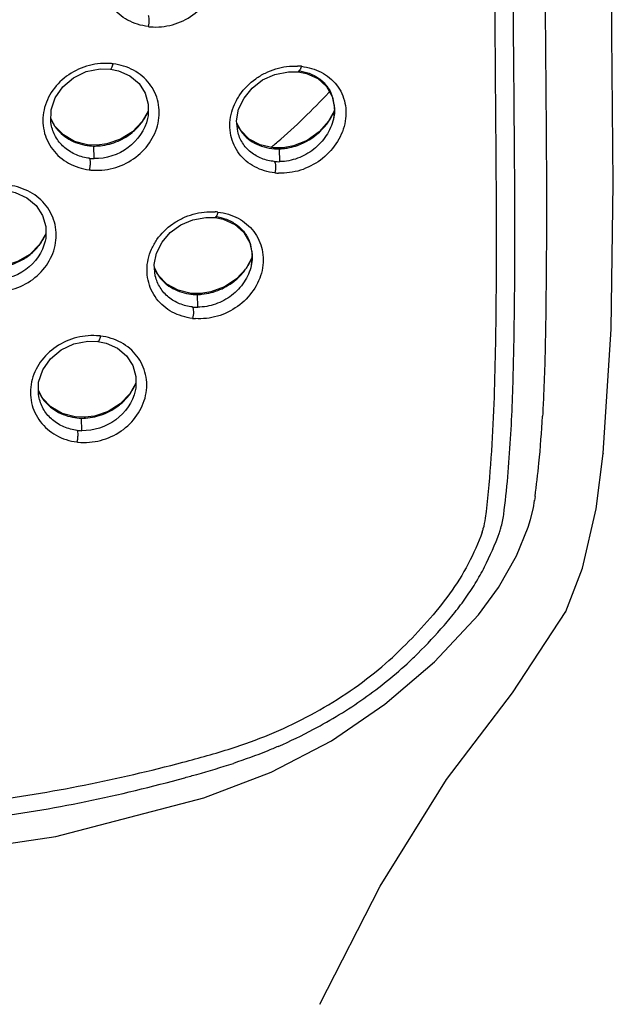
# Model space of a CAD drawing. Header units: millimetres. Extents: x 1200 to 1620, y -113 to 480.
# Tile 28 of 51: x 1308.57 to 1315.33, y 311 to 322.2. Entities that reach past the tile are written whole.
import ezdxf

# ---------------------------------------------------------------- set-up
doc = ezdxf.new("R2010")
doc.units = ezdxf.units.MM
doc.header["$LTSCALE"] = 0.1

msp = doc.modelspace()

# ---------------------------------------------------------------- linework, layer by layer
at = {"color": 7, "linetype": 'Continuous'}
for p, q in [((1311.6339, 321.6088), (1311.7436, 321.6075)), ((1312.0689, 321.4401), (1312.1329, 321.3254)), ((1312.1329, 321.3254), (1312.1587, 321.1955)), ((1312.1589, 321.1681), (1312.0914, 321.0439)), ((1312.1587, 321.1955), (1312.1475, 321.07)), ((1308.9745, 320.9906), (1308.9306, 321.0768)), ((1310.0318, 321.0782), (1310.0315, 321.0767)), ((1312.1477, 321.0711), (1312.1475, 321.07)), ((1308.9375, 320.9898), (1308.9367, 320.9936)), ((1311.0917, 320.9377), (1311.0473, 321.0236)), ((1309.4578, 320.772), (1309.3476, 320.7768)), ((1309.4226, 320.6199), (1309.4188, 320.763)), ((1309.5682, 320.7865), (1309.4578, 320.772)), ((1309.467, 320.764), (1309.4578, 320.772)), ((1311.5382, 320.585), (1311.5346, 320.7311)), ((1311.6919, 320.7645), (1311.5759, 320.7428)), ((1311.5904, 320.7354), (1311.5759, 320.7428)), ((1310.6947, 319.9516), (1310.7987, 319.9489)), ((1311.1271, 319.7795), (1311.1941, 319.6633)), ((1308.8653, 319.6837), (1308.8649, 319.6821)), ((1311.1941, 319.6633), (1311.2221, 319.5318)), ((1311.2226, 319.4969), (1311.1519, 319.37)), ((1311.2221, 319.5318), (1311.2113, 319.4019)), ((1310.1547, 319.29), (1310.1108, 319.3755)), ((1311.2115, 319.4028), (1311.2113, 319.4019)), ((1310.6381, 319.0847), (1310.5262, 319.0865)), ((1310.6018, 318.9296), (1310.5981, 319.0742)), ((1310.7514, 319.1029), (1310.6381, 319.0847)), ((1310.6503, 319.0769), (1310.6381, 319.0847)), ((1314.5617, 318.7202), (1314.5613, 318.6949)), ((1308.8333, 317.896), (1308.7894, 317.9821)), ((1309.8908, 317.9807), (1309.8905, 317.9793)), ((1308.7963, 317.8953), (1308.7955, 317.8989)), ((1309.3162, 317.6765), (1309.2063, 317.6816)), ((1309.4264, 317.6906), (1309.3162, 317.6765)), ((1309.2813, 317.5245), (1309.2776, 317.6676)), ((1309.3252, 317.6685), (1309.3162, 317.6765)), ((1315.2187, 317.2671), (1315.2187, 317.2668)), ((1314.4233, 316.6476), (1314.4374, 316.732)), ((1314.4372, 316.732), (1314.4373, 316.7322)), ((1314.2298, 316.1024), (1314.3631, 316.4259)), ((1314.3634, 316.4257), (1314.3635, 316.4258)), ((1314.7947, 315.4667), (1314.7943, 315.4659)), ((1313.2987, 314.8936), (1313.8004, 315.4313)), ((1312.7337, 314.4138), (1313.2987, 314.8936)), ((1310.6727, 313.3475), (1311.4389, 313.6382))]:
    msp.add_line(p, q, dxfattribs=at)
msp.add_line((1314.4426, 316.7772), (1314.4374, 316.732))
for points in [[(1315.3175, 322.036), (1315.3, 325.4667), (1315.3082, 329.3667), (1315.3069, 333.5151)], [(1315.2187, 317.2671), (1315.3104, 318.6782), (1315.3337, 320.3365), (1315.3175, 322.0362)], [(1308.9375, 320.9898), (1308.93, 321.0298), (1308.9319, 321.1728), (1308.979, 321.3123), (1309.0662, 321.4381), (1309.1867, 321.5401), (1309.3329, 321.609), (1309.4927, 321.6406), (1309.6075, 321.6377)], [(1309.6075, 321.6377), (1309.7011, 321.6181), (1309.8301, 321.5603), (1309.9333, 321.4739), (1310.0038, 321.3647), (1310.0392, 321.2398), (1310.0375, 321.1075), (1310.0315, 321.0767)], [(1311.057, 320.9294), (1311.0447, 321.0487), (1311.0679, 321.1814), (1311.1287, 321.3085), (1311.2212, 321.4224), (1311.3411, 321.5147), (1311.4816, 321.5782), (1311.6339, 321.6088)], [(1311.7436, 321.6075), (1311.8393, 321.5886), (1311.9685, 321.5301), (1312.0689, 321.4401)], [(1310.0382, 321.161), (1309.9691, 321.0401), (1309.8593, 320.9255), (1309.7224, 320.8392), (1309.5682, 320.7865)], [(1312.0914, 321.0439), (1311.9836, 320.9229), (1311.8475, 320.8275), (1311.6919, 320.7645)], [(1309.3476, 320.7768), (1309.1999, 320.816), (1309.0723, 320.889), (1308.9745, 320.9906)], [(1311.5759, 320.7428), (1311.462, 320.7421), (1311.3134, 320.7747), (1311.187, 320.8419), (1311.0917, 320.9377)], [(1308.4306, 320.2554), (1308.5245, 320.2349), (1308.6559, 320.1753), (1308.7623, 320.0864), (1308.8354, 319.9742), (1308.8723, 319.8464), (1308.8708, 319.7121), (1308.8649, 319.6821)], [(1310.119, 319.2849), (1310.1072, 319.4151), (1310.1332, 319.5457), (1310.1955, 319.6695), (1310.2885, 319.7791), (1310.4078, 319.8663), (1310.5461, 319.925), (1310.6947, 319.9516)], [(1310.7987, 319.9489), (1310.893, 319.9297), (1311.0237, 319.8706), (1311.1271, 319.7795)], [(1308.8714, 319.7636), (1308.7997, 319.6416), (1308.689, 319.5304), (1308.5515, 319.4486), (1308.3977, 319.401)], [(1311.1519, 319.37), (1311.043, 319.252), (1310.9064, 319.161), (1310.7514, 319.1029)], [(1310.5262, 319.0865), (1310.3781, 319.122), (1310.2512, 319.1917), (1310.1547, 319.29)], [(1308.7963, 317.8953), (1308.7888, 317.9349), (1308.7907, 318.0779), (1308.8378, 318.2171), (1308.9249, 318.3427), (1309.0455, 318.4442), (1309.1917, 318.5126), (1309.3514, 318.5437), (1309.4659, 318.5405)], [(1309.4659, 318.5405), (1309.5594, 318.5207), (1309.6887, 318.4626), (1309.7921, 318.3759), (1309.8628, 318.2665), (1309.8982, 318.1414), (1309.8963, 318.0091), (1309.8905, 317.9793)], [(1309.8971, 318.0632), (1309.8277, 317.9424), (1309.7177, 317.8284), (1309.5806, 317.7427), (1309.4264, 317.6906)], [(1309.2063, 317.6816), (1309.0587, 317.721), (1308.9311, 317.7943), (1308.8333, 317.896)], [(1314.7943, 315.4659), (1314.984, 315.9623), (1315.1371, 316.6352), (1315.2187, 317.2668)], [(1314.3634, 316.4257), (1314.3908, 316.5125), (1314.4233, 316.6476)], [(1313.8004, 315.4313), (1314.0254, 315.7386), (1314.2298, 316.1024)], [(1311.9936, 310.9986), (1312.6789, 312.3427), (1313.436, 313.5559), (1314.1845, 314.5424), (1314.7947, 315.4667)], [(1311.4389, 313.6382), (1312.1267, 313.9976), (1312.7337, 314.4138)], [(1300.8371, 313.3573), (1302.516, 312.9165), (1304.1555, 312.6714), (1305.7529, 312.5922), (1307.3484, 312.6656), (1308.9846, 312.9067), (1310.6726, 313.3475)]]:
    msp.add_lwpolyline(points, dxfattribs=at)
for centre, radius, start, end in [((1310.1177, 322.7944), 0.6774, 263.14132, 265.28399), ((1309.5522, 321.0097), 0.6941, 82.94777, 84.27138), ((1311.7091, 320.9876), 0.6859, 83.88675, 87.54205), ((1307.0467, 326.037), 6.8728, 317.24615, 317.50784), ((1306.9016, 326.1785), 7.0754, 310.63958, 317.20315), ((1311.7154, 321.1831), 0.4434, 18.18567, 20.61122), ((1311.6991, 321.1781), 0.4605, 7.22871, 18.14367), ((1309.4743, 321.4061), 0.6168, 334.86615, 337.25085), ((1311.5293, 321.4303), 0.6837, 329.91476, 335.95538), ((1311.5436, 321.4237), 0.6679, 335.97562, 336.36313), ((1311.5499, 321.421), 0.6611, 336.36201, 337.39633), ((1311.6947, 321.1775), 0.4649, 0.42087, 7.2311), ((1309.389, 321.274), 0.5036, 203.9615, 206.20271), ((1309.3868, 321.2729), 0.5012, 206.19792, 211.97067), ((1309.4428, 321.4221), 0.6522, 321.84853, 326.99736), ((1309.4441, 321.4213), 0.6507, 326.99667, 330.01415), ((1309.447, 321.4196), 0.6474, 330.01508, 331.61009), ((1309.4572, 321.4142), 0.6358, 331.60218, 334.86218), ((1311.5141, 321.4391), 0.7012, 324.90453, 329.06073), ((1311.5188, 321.4362), 0.6958, 329.06459, 329.93072), ((1309.4314, 321.4356), 0.6698, 309.06683, 311.00248), ((1309.4428, 321.4227), 0.6526, 310.99083, 321.80892), ((1311.4764, 321.205), 0.4702, 203.74683, 213.52786), ((1311.4565, 321.1921), 0.4464, 213.56877, 220.13221), ((1311.5, 321.4502), 0.7192, 312.56946, 322.50845), ((1311.5116, 321.4408), 0.7044, 322.53904, 324.90699), ((1309.4287, 321.3639), 0.601, 259.33131, 269.05918), ((1309.4304, 321.3776), 0.6146, 268.92326, 270.40333), ((1309.4304, 321.3792), 0.6162, 270.40389, 273.38899), ((1306.748, 326.3546), 7.3091, 309.89461, 310.14115), ((1306.7662, 326.3331), 7.2809, 310.14095, 310.65582), ((1311.5136, 321.3588), 0.628, 271.9218, 273.60356), ((1311.5125, 321.3742), 0.6435, 273.6105, 276.93578), ((1311.5121, 321.3815), 0.6508, 276.89916, 281.97337), ((1309.4353, 321.1863), 0.5665, 263.39345, 268.71366), ((1309.4515, 321.1685), 0.6813, 262.84538, 264.2134), ((1311.5253, 321.1463), 0.5614, 264.75557, 271.31035), ((1311.5508, 321.124), 0.6707, 263.83941, 267.63009), ((1310.7529, 319.3269), 0.6889, 83.36181, 86.00262), ((1308.3016, 320.0151), 0.6245, 325.71702, 329.39927), ((1308.3122, 320.0089), 0.6123, 329.3982, 333.25841), ((1308.325, 320.0025), 0.598, 333.2595, 336.78161), ((1308.296, 320.0189), 0.6313, 321.94317, 323.59472), ((1308.2967, 320.0184), 0.6304, 323.59444, 325.72119), ((1310.7718, 319.5124), 0.4508, 19.17375, 21.0385), ((1310.7597, 319.5085), 0.4636, 7.74048, 19.14614), ((1310.616, 319.7505), 0.6589, 332.26801, 335.40544), ((1310.6354, 319.7415), 0.6375, 335.41152, 337.36117), ((1310.7593, 319.5084), 0.464, 1.28954, 7.74023), ((1310.5538, 319.5656), 0.4866, 203.99466, 206.90987), ((1310.5966, 319.761), 0.6809, 322.75301, 327.79019), ((1310.5988, 319.7596), 0.6783, 327.79055, 330.03572), ((1310.6025, 319.7575), 0.674, 330.03536, 332.27617), ((1310.55, 319.5636), 0.4823, 206.90392, 212.63754), ((1310.5843, 319.7746), 0.6993, 310.31531, 312.33783), ((1310.5959, 319.762), 0.6821, 312.32651, 322.7175), ((1310.5915, 319.6705), 0.5963, 261.26204, 270.63519), ((1310.593, 319.6918), 0.6175, 270.4738, 272.07125), ((1310.5928, 319.6964), 0.6221, 272.07313, 275.28239), ((1310.6005, 319.4934), 0.5638, 264.06859, 270.12671), ((1310.6214, 319.4724), 0.6751, 263.31217, 266.04522), ((1309.4076, 317.9125), 0.6947, 82.80542, 84.036), ((1309.3098, 318.321), 0.6434, 329.94675, 331.41788), ((1309.3199, 318.3156), 0.6319, 331.40971, 334.70975), ((1309.3374, 318.3073), 0.6126, 334.71333, 337.23536), ((1309.2483, 318.1796), 0.5042, 203.99185, 206.12342), ((1309.2463, 318.1785), 0.5019, 206.11879, 211.95987), ((1309.3052, 318.3244), 0.6492, 310.75, 321.64895), ((1309.3055, 318.3235), 0.6484, 321.69025, 326.81254), ((1309.3069, 318.3227), 0.6468, 326.81182, 329.94559), ((1309.2934, 318.3379), 0.6671, 308.88552, 310.7629), ((1309.2889, 318.2701), 0.6026, 259.16691, 268.91863), ((1301.3025, 318.439), 13.2465, 354.44352, 356.75474), ((1309.2906, 318.2832), 0.6157, 268.78675, 270.24826), ((1309.2906, 318.2847), 0.6171, 270.24877, 273.19659), ((1309.2954, 318.092), 0.5677, 263.29523, 268.58061), ((1309.3104, 318.0618), 0.6711, 262.75213, 264.04484), ((1304.2434, 318.1585), 10.2922, 352.28762, 354.41265), ((1314.35, 316.4304), 0.0142, 334.62395, 340.9523), ((1314.6929, 315.5143), 0.1124, 330.10257, 334.47529), ((1309.9558, 318.0716), 4.2386, 308.86394, 314.66006), ((1309.8867, 318.2432), 4.5779, 313.13067, 314.05147)]:
    msp.add_arc(centre, radius, start, end, dxfattribs=at)
for points, knots in [([(1314.5546, 333.3352), (1314.5514, 332.1169), (1314.5426, 329.6806), (1314.534, 326.0256), (1314.5531, 322.3723), (1314.5824, 319.9367), (1314.562, 318.7202)], [0, 0, 0, 0, 0.2500734, 0.5001038, 0.7502449, 1, 1, 1, 1]), ([(1314.2132, 319.9704), (1314.2125, 320.1889), (1314.2094, 320.6257), (1314.2023, 321.4986), (1314.1939, 322.5889), (1314.1855, 323.8969), (1314.1784, 325.6406), (1314.1794, 327.8205), (1314.1845, 329.5646), (1314.1872, 330.4367)], [0, 0, 0, 0, 0.0626367, 0.1252001, 0.2502178, 0.3751665, 0.5001, 0.750009, 1, 1, 1, 1]), ([(1313.8786, 316.5284), (1313.9296, 316.9346), (1313.9702, 317.5463), (1313.9928, 318.3604), (1314.0016, 318.9678), (1314.0056, 319.5747), (1314.0035, 320.1812), (1313.9985, 320.7873), (1313.9922, 321.5951), (1313.9845, 322.6046), (1313.9742, 324.2192), (1313.9708, 325.4301), (1313.9705, 326.2373)], [0, 0, 0, 0, 0.1264354, 0.1890586, 0.2515765, 0.3140579, 0.3764951, 0.4388996, 0.5012845, 0.6260072, 0.7506815, 1, 1, 1, 1]), ([(1310.0368, 322.1218), (1309.956, 322.1323), (1309.7982, 322.1795), (1309.6105, 322.3375), (1309.5091, 322.5584), (1309.51, 322.7625), (1309.5618, 322.9162), (1309.6442, 323.0626), (1309.7994, 323.2145), (1310.0351, 323.323), (1310.2082, 323.3396), (1310.2924, 323.3334)], [0, 0, 0, 0, 0.1245336, 0.2450348, 0.3638326, 0.4844991, 0.5468193, 0.6103566, 0.7398783, 0.8710016, 1, 1, 1, 1]), ([(1310.0622, 322.1193), (1310.1462, 322.1119), (1310.3196, 322.1298), (1310.5544, 322.2413), (1310.7367, 322.4244), (1310.824, 322.6189), (1310.8424, 322.7809), (1310.8257, 322.9373), (1310.7416, 323.1199), (1310.5542, 323.2737), (1310.3982, 323.3207), (1310.3179, 323.3303)], [0, 0, 0, 0, 0.1292595, 0.2606404, 0.3910399, 0.5173918, 0.5788377, 0.6390319, 0.7569124, 0.8760957, 1, 1, 1, 1]), ([(1310.0368, 322.2534), (1310.0404, 322.2475), (1310.0447, 322.2291), (1310.0471, 322.1848), (1310.0427, 322.1468), (1310.0369, 322.1212)], [0, 0, 0, 0, 0.155762, 0.4103145, 1, 1, 1, 1]), ([(1309.6218, 321.7003), (1309.5372, 321.7082), (1309.3632, 321.6932), (1309.1252, 321.5881), (1308.9399, 321.4089), (1308.8351, 321.1797), (1308.8346, 320.9331), (1308.9374, 320.7108), (1309.1268, 320.5518), (1309.2858, 320.5019), (1309.3675, 320.4917)], [0, 0, 0, 0, 0.1293816, 0.2602139, 0.3889947, 0.513472, 0.6338791, 0.7531211, 0.8745395, 1, 1, 1, 1]), ([(1309.3836, 320.4899), (1309.4681, 320.4815), (1309.6424, 320.4969), (1309.8793, 320.6053), (1310.0628, 320.7872), (1310.1501, 320.9815), (1310.168, 321.1434), (1310.1508, 321.3004), (1310.0823, 321.4473), (1309.9728, 321.5607), (1309.8384, 321.6509), (1309.7188, 321.6881), (1309.6377, 321.6985)], [0, 0, 0, 0, 0.1294346, 0.2603854, 0.389891, 0.5152763, 0.5763951, 0.6364481, 0.7546198, 0.8145016, 0.8752924, 1, 1, 1, 1]), ([(1309.6075, 321.6377), (1309.6104, 321.6374), (1309.6181, 321.6428), (1309.6285, 321.6635), (1309.6344, 321.6836), (1309.6377, 321.6985)], [0, 0, 0, 0, 0.1246421, 0.3467358, 1, 1, 1, 1]), ([(1311.4788, 320.4572), (1311.4388, 320.462), (1311.36, 320.4775), (1311.2141, 320.5366), (1311.0605, 320.6641), (1310.9619, 320.8828), (1310.9647, 321.0857), (1311.0176, 321.2393), (1311.1003, 321.3862), (1311.2232, 321.5094), (1311.3705, 321.5966), (1311.5279, 321.6589), (1311.6555, 321.6755), (1311.7386, 321.6728)], [0, 0, 0, 0, 0.0620849, 0.1230298, 0.2416041, 0.3595932, 0.4810458, 0.5442363, 0.608728, 0.7398597, 0.8060739, 0.8718651, 1, 1, 1, 1]), ([(1311.7822, 321.6696), (1311.8603, 321.6602), (1312.013, 321.6184), (1312.1973, 321.4685), (1312.2788, 321.2886), (1312.2941, 321.1334), (1312.2746, 320.9713), (1312.1864, 320.7766), (1312.0065, 320.5917), (1311.7765, 320.4747), (1311.6061, 320.4508), (1311.523, 320.4539)], [0, 0, 0, 0, 0.1218394, 0.2390632, 0.3562199, 0.4167487, 0.4789106, 0.6073091, 0.7393777, 0.8712972, 1, 1, 1, 1]), ([(1311.7436, 321.6075), (1311.7447, 321.6073), (1311.7501, 321.6076), (1311.7547, 321.6111), (1311.7576, 321.6141)], [0, 0, 0, 0, 0.2135313, 1, 1, 1, 1]), ([(1311.7464, 321.6199), (1311.789, 321.615), (1311.8721, 321.5955), (1311.9847, 321.5372), (1312.0757, 321.4508), (1312.1159, 321.3776), (1312.1304, 321.3392)], [0, 0, 0, 0, 0.2573817, 0.5071809, 0.7530679, 1, 1, 1, 1]), ([(1311.7576, 321.6141), (1311.7591, 321.6156), (1311.7653, 321.6231), (1311.7696, 321.6319), (1311.7725, 321.639)], [0, 0, 0, 0, 0.2126465, 1, 1, 1, 1]), ([(1311.7725, 321.639), (1311.7735, 321.6414), (1311.7773, 321.6513), (1311.7803, 321.6616), (1311.7821, 321.6695)], [0, 0, 0, 0, 0.2430307, 1, 1, 1, 1]), ([(1312.1596, 321.1809), (1312.1596, 321.1718), (1312.1588, 321.135), (1312.1537, 321.0982), (1312.1476, 321.0711)], [0, 0, 0, 0, 0.2469664, 1, 1, 1, 1]), ([(1310.0314, 321.0767), (1310.0017, 320.947), (1309.8348, 320.7051), (1309.5581, 320.6169), (1309.4226, 320.62)], [0, 0, 0, 0, 0.4952321, 1, 1, 1, 1]), ([(1312.1474, 321.07), (1312.1322, 321.0031), (1312.0731, 320.8733), (1311.9293, 320.7171), (1311.7443, 320.6141), (1311.6061, 320.5866), (1311.5381, 320.5851)], [0, 0, 0, 0, 0.2478495, 0.5019813, 0.7545673, 1, 1, 1, 1]), ([(1309.3699, 320.6236), (1309.3186, 320.6296), (1309.2182, 320.6557), (1309.0863, 320.7346), (1308.9866, 320.8488), (1308.9488, 320.942), (1308.9375, 320.9898)], [0, 0, 0, 0, 0.2576602, 0.5089379, 0.7552021, 1, 1, 1, 1]), ([(1308.9617, 321.0075), (1308.9806, 320.9772), (1309.0254, 320.9201), (1309.1393, 320.8283), (1309.2449, 320.7872), (1309.3173, 320.7735)], [0, 0, 0, 0, 0.2455864, 0.4938244, 1, 1, 1, 1]), ([(1311.4738, 320.5873), (1311.4249, 320.5919), (1311.3292, 320.6141), (1311.2019, 320.6859), (1311.1048, 320.7937), (1311.0682, 320.8832), (1311.057, 320.9294)], [0, 0, 0, 0, 0.2562413, 0.5057489, 0.7518341, 1, 1, 1, 1]), ([(1309.467, 320.764), (1309.5365, 320.7682), (1309.6755, 320.7999), (1309.7988, 320.8712), (1309.8535, 320.9156)], [0, 0, 0, 0, 0.4971521, 1, 1, 1, 1]), ([(1311.1152, 320.9044), (1311.1397, 320.8753), (1311.1971, 320.8229), (1311.335, 320.7483), (1311.4556, 320.7288), (1311.5347, 320.7312)], [0, 0, 0, 0, 0.2447245, 0.4922573, 1, 1, 1, 1]), ([(1311.6473, 320.7449), (1311.6782, 320.7514), (1311.8016, 320.7866), (1311.9154, 320.8551), (1311.9866, 320.9205)], [0, 0, 0, 0, 0.2462613, 1, 1, 1, 1]), ([(1309.3699, 320.6236), (1309.3731, 320.6176), (1309.3764, 320.5994), (1309.3774, 320.5678), (1309.3745, 320.5301), (1309.3702, 320.5041), (1309.3675, 320.4917)], [0, 0, 0, 0, 0.1526607, 0.4067172, 0.7143222, 1, 1, 1, 1]), ([(1311.4738, 320.5873), (1311.4782, 320.5816), (1311.4844, 320.5636), (1311.4892, 320.5196), (1311.4855, 320.4819), (1311.4797, 320.4566)], [0, 0, 0, 0, 0.1621162, 0.415717, 1, 1, 1, 1]), ([(1308.2031, 319.1118), (1308.288, 319.1006), (1308.464, 319.1107), (1308.7046, 319.2139), (1308.8904, 319.3939), (1308.9777, 319.5879), (1308.995, 319.7499), (1308.9772, 319.9083), (1308.8902, 320.0945), (1308.6991, 320.2539), (1308.5389, 320.3049), (1308.4563, 320.3157)], [0, 0, 0, 0, 0.1297848, 0.2602055, 0.3884625, 0.5125692, 0.5733236, 0.6333142, 0.7522635, 0.8738213, 1, 1, 1, 1]), ([(1310.5428, 318.8019), (1310.4627, 318.8121), (1310.3062, 318.8582), (1310.1197, 319.0148), (1310.0194, 319.2348), (1310.021, 319.4383), (1310.0732, 319.5919), (1310.1557, 319.7383), (1310.2795, 319.8604), (1310.4282, 319.9456), (1310.5878, 320.0054), (1310.7171, 320.0191), (1310.8009, 320.0141)], [0, 0, 0, 0, 0.1238264, 0.2436184, 0.362066, 0.4829285, 0.5455202, 0.6093742, 0.739462, 0.8054485, 0.8712422, 1, 1, 1, 1]), ([(1310.8325, 320.0111), (1310.9119, 320.001), (1311.0668, 319.9566), (1311.2528, 319.8036), (1311.3358, 319.6221), (1311.3518, 319.4663), (1311.3331, 319.3045), (1311.2455, 319.1101), (1311.0641, 318.9265), (1310.8309, 318.8133), (1310.6586, 318.7935), (1310.5749, 318.7989)], [0, 0, 0, 0, 0.1232544, 0.2417678, 0.3593355, 0.4196052, 0.4812531, 0.6082401, 0.7392206, 0.8708449, 1, 1, 1, 1]), ([(1310.7987, 319.9489), (1310.7997, 319.9488), (1310.8047, 319.9492), (1310.8088, 319.9528), (1310.8114, 319.9557)], [0, 0, 0, 0, 0.2055037, 1, 1, 1, 1]), ([(1310.8016, 319.961), (1310.845, 319.9556), (1310.9296, 319.9349), (1311.044, 319.8747), (1311.1364, 319.787), (1311.1777, 319.7131), (1311.1926, 319.6743)], [0, 0, 0, 0, 0.2581018, 0.5087452, 0.7546967, 1, 1, 1, 1]), ([(1310.8114, 319.9557), (1310.8127, 319.9572), (1310.8182, 319.9647), (1310.8221, 319.9733), (1310.8247, 319.9802)], [0, 0, 0, 0, 0.2101753, 1, 1, 1, 1]), ([(1310.8247, 319.9802), (1310.8256, 319.9825), (1310.8292, 319.9924), (1310.8319, 320.0025), (1310.8337, 320.0102)], [0, 0, 0, 0, 0.2418005, 1, 1, 1, 1]), ([(1314.0857, 316.5692), (1314.122, 316.8554), (1314.1705, 317.4259), (1314.1956, 318.1385), (1314.2059, 318.7038), (1314.2129, 319.2669), (1314.2141, 319.6891), (1314.2132, 319.9704)], [0, 0, 0, 0, 0.2541416, 0.503869, 0.6280946, 0.7522149, 1, 1, 1, 1]), ([(1308.8648, 319.6821), (1308.8355, 319.5544), (1308.6686, 319.3145), (1308.3913, 319.2339), (1308.2564, 319.2402)], [0, 0, 0, 0, 0.492413, 1, 1, 1, 1]), ([(1308.2956, 319.382), (1308.3906, 319.3844), (1308.5348, 319.4214), (1308.6963, 319.5239), (1308.7639, 319.5925), (1308.7931, 319.6298)], [0, 0, 0, 0, 0.4995791, 0.7511369, 1, 1, 1, 1]), ([(1311.2232, 319.5189), (1311.2234, 319.5092), (1311.223, 319.4703), (1311.2178, 319.4314), (1311.2114, 319.4028)], [0, 0, 0, 0, 0.2472444, 1, 1, 1, 1]), ([(1311.2112, 319.4019), (1311.1963, 319.3359), (1311.138, 319.2079), (1310.9944, 319.0543), (1310.8086, 318.9545), (1310.67, 318.9298), (1310.6017, 318.9297)], [0, 0, 0, 0, 0.2458078, 0.4987408, 0.7520496, 1, 1, 1, 1]), ([(1310.5421, 318.9327), (1310.4922, 318.9379), (1310.3945, 318.9619), (1310.2654, 319.0368), (1310.1673, 319.1472), (1310.1302, 319.2381), (1310.119, 319.2849)], [0, 0, 0, 0, 0.2570347, 0.5074034, 0.7535244, 1, 1, 1, 1]), ([(1310.1439, 319.3035), (1310.163, 319.2737), (1310.2082, 319.2179), (1310.323, 319.1296), (1310.4289, 319.0925), (1310.5007, 319.0813)], [0, 0, 0, 0, 0.2461365, 0.4941761, 1, 1, 1, 1]), ([(1310.6503, 319.0769), (1310.7201, 319.0834), (1310.8595, 319.1199), (1310.9821, 319.1952), (1311.0367, 319.2415)], [0, 0, 0, 0, 0.494877, 1, 1, 1, 1]), ([(1310.5421, 318.9327), (1310.546, 318.9269), (1310.5509, 318.9086), (1310.5542, 318.8644), (1310.5499, 318.8266), (1310.5441, 318.8011)], [0, 0, 0, 0, 0.1578219, 0.4118868, 1, 1, 1, 1]), ([(1314.5617, 318.6948), (1314.5573, 318.4431), (1314.5493, 318.1077), (1314.5326, 317.7727), (1314.5278, 317.6891)], [0, 0, 0, 0, 0.7504812, 1, 1, 1, 1]), ([(1309.4809, 318.6028), (1309.3963, 318.6116), (1309.2218, 318.5977), (1308.9834, 318.4932), (1308.7978, 318.3144), (1308.6931, 318.0852), (1308.6929, 317.8385), (1308.7957, 317.6162), (1308.985, 317.4567), (1309.1441, 317.4063), (1309.226, 317.396)], [0, 0, 0, 0, 0.1294638, 0.2603064, 0.3889729, 0.5132959, 0.6336212, 0.7528917, 0.874411, 1, 1, 1, 1]), ([(1309.241, 317.3943), (1309.3255, 317.3855), (1309.4999, 317.4002), (1309.7373, 317.5078), (1309.9211, 317.6892), (1310.0083, 317.8832), (1310.0261, 318.0449), (1310.0087, 318.2018), (1309.9233, 318.3856), (1309.7345, 318.5418), (1309.5769, 318.5907), (1309.4957, 318.6011)], [0, 0, 0, 0, 0.1296137, 0.2606767, 0.3901605, 0.5154163, 0.5764726, 0.6364932, 0.7547504, 0.8749972, 1, 1, 1, 1]), ([(1309.4659, 318.5405), (1309.4687, 318.5402), (1309.4763, 318.5457), (1309.4865, 318.5662), (1309.4924, 318.5862), (1309.4957, 318.6011)], [0, 0, 0, 0, 0.1230664, 0.3448507, 1, 1, 1, 1]), ([(1308.8204, 317.9129), (1308.8393, 317.8826), (1308.8841, 317.8256), (1308.9977, 317.7336), (1309.1032, 317.6924), (1309.1755, 317.6784)], [0, 0, 0, 0, 0.2454958, 0.4937259, 1, 1, 1, 1]), ([(1309.8904, 317.9793), (1309.8608, 317.8499), (1309.6936, 317.6084), (1309.4168, 317.5211), (1309.2813, 317.5246)], [0, 0, 0, 0, 0.4946901, 1, 1, 1, 1]), ([(1309.2289, 317.5283), (1309.1775, 317.5344), (1309.0771, 317.5607), (1308.945, 317.6398), (1308.8454, 317.7542), (1308.8076, 317.8474), (1308.7963, 317.8953)], [0, 0, 0, 0, 0.2577821, 0.5091439, 0.75539, 1, 1, 1, 1]), ([(1309.3252, 317.6685), (1309.3947, 317.6724), (1309.5338, 317.7036), (1309.6574, 317.7745), (1309.7121, 317.8186)], [0, 0, 0, 0, 0.4973477, 1, 1, 1, 1]), ([(1309.2289, 317.5283), (1309.232, 317.5222), (1309.2352, 317.504), (1309.2361, 317.4723), (1309.233, 317.4345), (1309.2287, 317.4084), (1309.226, 317.396)], [0, 0, 0, 0, 0.1523394, 0.4066271, 0.7145293, 1, 1, 1, 1]), ([(1314.0369, 316.364), (1314.0427, 316.3809), (1314.0639, 316.448), (1314.0787, 316.5172), (1314.0857, 316.5692)], [0, 0, 0, 0, 0.2533612, 1, 1, 1, 1]), ([(1313.8412, 316.3716), (1313.8456, 316.3845), (1313.8619, 316.4357), (1313.8733, 316.4886), (1313.8789, 316.5284)], [0, 0, 0, 0, 0.253106, 1, 1, 1, 1]), ([(1313.8412, 316.3718), (1313.7943, 316.2485), (1313.6908, 316.0026), (1313.4742, 315.6632), (1313.2186, 315.3486), (1313.0315, 315.1523), (1312.9351, 315.0568)], [0, 0, 0, 0, 0.2457305, 0.49527, 0.747138, 1, 1, 1, 1]), ([(1313.0698, 314.953), (1313.1743, 315.0543), (1313.3255, 315.2119), (1313.5129, 315.4339), (1313.6446, 315.6063), (1313.7647, 315.7857), (1313.9038, 316.0347), (1313.987, 316.2315), (1314.0364, 316.3643)], [0, 0, 0, 0, 0.25289, 0.3790235, 0.5047817, 0.6297648, 0.7538776, 1, 1, 1, 1]), ([(1311.5186, 313.9329), (1311.655, 313.9922), (1311.9912, 314.1551), (1312.5028, 314.466), (1312.8528, 314.7492), (1313.0164, 314.9023)], [0, 0, 0, 0, 0.2490602, 0.6247861, 1, 1, 1, 1]), ([(1310.9832, 313.9103), (1311.2774, 314.0027), (1311.8508, 314.2413), (1312.3751, 314.5766), (1312.6156, 314.7713)], [0, 0, 0, 0, 0.4991113, 1, 1, 1, 1]), ([(1311.5189, 313.9329), (1311.477, 313.9147), (1311.309, 313.8442), (1311.1375, 313.7825), (1311.0078, 313.74)], [0, 0, 0, 0, 0.2507469, 1, 1, 1, 1]), ([(1301.2308, 313.7214), (1301.4169, 313.6736), (1301.791, 313.5836), (1302.3568, 313.466), (1302.9279, 313.3677), (1303.6966, 313.263), (1304.6658, 313.1727), (1305.6404, 313.1497), (1306.4207, 313.162), (1307.0048, 313.1903), (1307.5867, 313.2376), (1308.3571, 313.3241), (1309.3104, 313.4794), (1310.062, 313.6542), (1310.4334, 313.7536)], [0, 0, 0, 0, 0.0619681, 0.1240878, 0.1863716, 0.2488367, 0.3742676, 0.5001135, 0.5630645, 0.6259462, 0.6887126, 0.7513196, 0.8759804, 1, 1, 1, 1]), ([(1310.4533, 313.5762), (1310.4992, 313.5889), (1310.6848, 313.6406), (1310.8697, 313.6953), (1311.0078, 313.7398)], [0, 0, 0, 0, 0.2471503, 1, 1, 1, 1]), ([(1301.2119, 313.5424), (1301.5851, 313.443), (1302.1512, 313.3131), (1302.9141, 313.1765), (1303.686, 313.0666), (1304.6605, 312.9793), (1305.8361, 312.9433), (1307.0112, 312.9863), (1308.1778, 313.0983), (1309.3275, 313.2924), (1310.0812, 313.4732), (1310.4533, 313.5761)], [0, 0, 0, 0, 0.1239787, 0.1862694, 0.2487417, 0.374202, 0.5001358, 0.6260392, 0.7514279, 0.8760733, 1, 1, 1, 1])]:
    msp.add_open_spline(points, degree=3, knots=knots, dxfattribs=at)
msp.add_open_spline([(1310.4341, 313.7522), (1310.618, 313.8015), (1310.8016, 313.8523), (1310.9833, 313.9094)], degree=3, dxfattribs=at)

doc.saveas('drawing.dxf')
